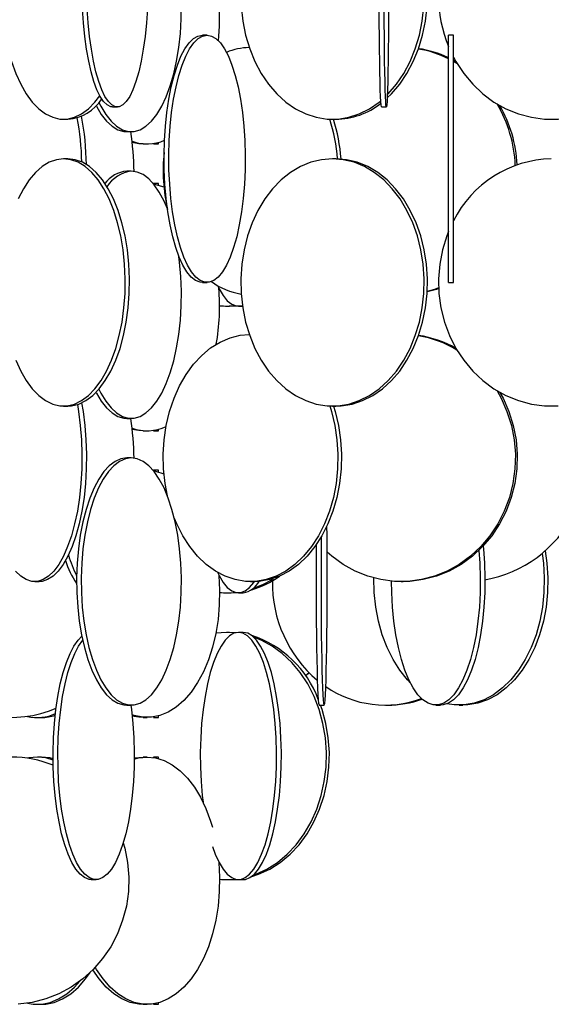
# Model space of a CAD drawing. Header units: millimetres. Extents: x 626 to 3215, y 306 to 3557.
# Tile 6 of 65: x 2975 to 3083, y 1206 to 1405. Entities that reach past the tile are written whole.
import ezdxf

# ---------------------------------------------------------------- set-up
doc = ezdxf.new("R2010")
doc.units = ezdxf.units.MM

msp = doc.modelspace()

# ---------------------------------------------------------------- linework, layer by layer
at = {"color": 7, "linetype": 'Continuous', "lineweight": 25}
for p, q in [((3012.88, 1402), (3011.93, 1402)), ((3062.73, 1402), (3061.73, 1402)), ((3061.73, 1352), (3061.73, 1402)), ((3062.73, 1352), (3062.73, 1402)), ((3062.73, 1396.73), (3063.42, 1396.32)), ((2993.77, 1387.5), (2994.74, 1387.5)), ((3048.16, 1387.5), (3049.16, 1387.5)), ((2983.87, 1385), (2984.74, 1385)), ((3038.25, 1385), (3038.92, 1385)), ((2996.64, 1382.5), (2997.55, 1382.5)), ((2999.93, 1380), (3000.74, 1380)), ((3002.06, 1380), (3003.06, 1380)), ((2984.74, 1377), (2983.87, 1377)), ((3038.92, 1377), (3038.25, 1377)), ((2997.55, 1374.5), (2996.64, 1374.5)), ((3003.06, 1372), (3002.06, 1372)), ((3002.06, 1372), (3002.06, 1371.9)), ((3002.06, 1371.89), (3002.06, 1372)), ((3011.93, 1352), (3012.88, 1352)), ((3061.73, 1352), (3062.73, 1352)), ((3016.81, 1347.21), (3017.4, 1347.21)), ((3019.24, 1347.21), (3020.05, 1347.21)), ((2983.87, 1327), (2984.74, 1327)), ((3038.25, 1327), (3038.92, 1327)), ((2996.64, 1324.5), (2997.55, 1324.5)), ((2999.93, 1322), (3000.74, 1322)), ((3002.06, 1322), (3003.06, 1322)), ((2997.55, 1316.5), (2996.64, 1316.5)), ((3003.06, 1314), (3002.06, 1314)), ((3002.06, 1314), (3002.06, 1313.9)), ((3002.06, 1313.89), (3002.06, 1314)), ((2978.01, 1291.5), (2978.93, 1291.5)), ((3021.68, 1291.5), (3022.39, 1291.5)), ((3052.16, 1291.5), (3052.54, 1291.5)), ((3016.81, 1289.21), (3017.4, 1289.21)), ((3019.24, 1289.21), (3020.19, 1289.21)), ((3016.81, 1281.21), (3014.66, 1281.07)), ((3017.4, 1281.21), (3016.81, 1281.21)), ((3018.57, 1281.12), (3016.81, 1281.21)), ((3018.73, 1281.16), (3017.4, 1281.21)), ((3020.19, 1281.21), (3019.24, 1281.21)), ((3033.53, 1273.04), (3032.81, 1272.41)), ((3033.55, 1273.03), (3032.82, 1272.39)), ((2996.64, 1266.5), (2997.55, 1266.5)), ((3035.57, 1266.5), (3036.57, 1266.5)), ((3048.95, 1266.5), (3049.36, 1266.5)), ((3059.18, 1266.5), (3060.11, 1266.5)), ((3063.88, 1266.5), (3064.6, 1266.5)), ((2978.56, 1264), (2979.37, 1264)), ((2999.93, 1264), (3000.74, 1264)), ((3002.06, 1264), (3003.06, 1264)), ((2979.37, 1256), (2978.56, 1256)), ((3000.74, 1256), (2999.93, 1256)), ((3003.06, 1256), (3002.06, 1256)), ((3002.06, 1256), (3002.06, 1255.9)), ((3002.06, 1255.89), (3002.06, 1256)), ((2989.47, 1231.21), (2990.42, 1231.21)), ((3016.81, 1231.21), (3017.4, 1231.21)), ((3019.24, 1231.21), (3020.19, 1231.21)), ((2978.56, 1206), (2979.37, 1206)), ((2999.93, 1206), (3000.74, 1206)), ((3002.06, 1206), (3003.06, 1206))]:
    msp.add_line(p, q, dxfattribs=at)
at = {"color": 7, "linetype": 'Continuous', "lineweight": 25, "flags": 128}
for points in [[(3049.33, 1389.3), (3050.18, 1390.13), (3051.85, 1392.06), (3053.33, 1394.24), (3054.61, 1396.65), (3055.67, 1399.24), (3056.5, 1401.99), (3057.08, 1404.85), (3057.4, 1407.78), (3057.47, 1410.74), (3057.27, 1413.69), (3056.82, 1416.59), (3056.12, 1419.39), (3055.17, 1422.07), (3054, 1424.57), (3052.61, 1426.87), (3051.03, 1428.93), (3049.48, 1430.56)], [(3049.36, 1389.97), (3049.51, 1390.13), (3051.18, 1392.06), (3052.66, 1394.24), (3053.94, 1396.65), (3055, 1399.24), (3055.83, 1401.99), (3056.41, 1404.85), (3056.73, 1407.78), (3056.8, 1410.74), (3056.6, 1413.69), (3056.15, 1416.59), (3055.44, 1419.39), (3054.5, 1422.07), (3053.33, 1424.57), (3051.94, 1426.87), (3050.36, 1428.93), (3049.49, 1429.89)], [(2991.01, 1388.39), (2991.4, 1387.63), (2992.4, 1385.97), (2993.47, 1384.62), (2994.59, 1383.59), (2995.76, 1382.89), (2996.95, 1382.54), (2998.16, 1382.54), (2999.35, 1382.89), (3000.52, 1383.59), (3001.64, 1384.62), (3002.71, 1385.97), (3003.71, 1387.63), (3004.62, 1389.56), (3005.43, 1391.74), (3006.13, 1394.15), (3006.71, 1396.74), (3007.16, 1399.49), (3007.48, 1402.35), (3007.66, 1405.28), (3007.69, 1408.24), (3007.58, 1411.19), (3007.34, 1414.09), (3007.2, 1415.22)], [(3019.83, 1412.89), (3019.71, 1410.74), (3019.78, 1407.78), (3020.1, 1404.85), (3020.68, 1401.99), (3021.51, 1399.24), (3022.57, 1396.65), (3023.85, 1394.24), (3025.33, 1392.06), (3027, 1390.13), (3028.82, 1388.47), (3030.78, 1387.12), (3032.84, 1386.09), (3034.97, 1385.39), (3037.16, 1385.04), (3039.35, 1385.04), (3041.54, 1385.39), (3043.67, 1386.09), (3045.73, 1387.12), (3047.69, 1388.47), (3048.02, 1388.74)], [(2971.46, 1407.78), (2971.68, 1404.85), (2972.06, 1401.99), (2972.62, 1399.24), (2973.33, 1396.65), (2974.19, 1394.24), (2975.19, 1392.06), (2976.31, 1390.13), (2977.53, 1388.47), (2978.85, 1387.12), (2980.23, 1386.09), (2981.67, 1385.39), (2983.13, 1385.04), (2984.61, 1385.04), (2986.08, 1385.39), (2987.51, 1386.09), (2988.9, 1387.12), (2990.21, 1388.47), (2991.19, 1389.76)], [(2993.77, 1387.5), (2993.4, 1387.54), (2992.67, 1387.89), (2991.95, 1388.59), (2991.27, 1389.62), (2990.61, 1390.97), (2990, 1392.63), (2989.44, 1394.56), (2988.95, 1396.74), (2988.52, 1399.15), (2988.16, 1401.74), (2987.89, 1404.49), (2987.69, 1407.35)], [(3000.81, 1407.35), (3000.62, 1404.49), (3000.34, 1401.74), (2999.98, 1399.15), (2999.56, 1396.74), (2999.06, 1394.56), (2998.5, 1392.63), (2997.89, 1390.97), (2997.24, 1389.62), (2996.55, 1388.59), (2995.83, 1387.89), (2995.1, 1387.54), (2994.37, 1387.54), (2993.64, 1387.89), (2992.92, 1388.59), (2992.23, 1389.62), (2991.58, 1390.97), (2990.97, 1392.63), (2990.41, 1394.56), (2989.92, 1396.74), (2989.49, 1399.15), (2989.13, 1401.74), (2988.86, 1404.49), (2988.66, 1407.35)], [(3048.16, 1387.5), (3048.14, 1387.54), (3048.08, 1387.89), (3048.03, 1388.59), (3047.98, 1389.62), (3047.93, 1390.97), (3047.89, 1392.63), (3047.85, 1394.56), (3047.81, 1396.74), (3047.78, 1399.15), (3047.75, 1401.74), (3047.73, 1404.49), (3047.72, 1407.35)], [(3049.61, 1407.35), (3049.59, 1404.49), (3049.57, 1401.74), (3049.55, 1399.15), (3049.52, 1396.74), (3049.48, 1394.56), (3049.44, 1392.63), (3049.39, 1390.97), (3049.35, 1389.62), (3049.3, 1388.59), (3049.24, 1387.89), (3049.19, 1387.54), (3049.14, 1387.54), (3049.08, 1387.89), (3049.03, 1388.59), (3048.98, 1389.62), (3048.93, 1390.97), (3048.89, 1392.63), (3048.85, 1394.56), (3048.81, 1396.74), (3048.78, 1399.15), (3048.75, 1401.74), (3048.73, 1404.49), (3048.72, 1407.35)], [(3011.93, 1352), (3011.47, 1352.04), (3010.56, 1352.39), (3009.67, 1353.09), (3008.81, 1354.12), (3008, 1355.47), (3007.24, 1357.13), (3006.54, 1359.06), (3005.93, 1361.24), (3005.39, 1363.65), (3004.95, 1366.24), (3004.61, 1368.99), (3004.37, 1371.85), (3004.23, 1374.78), (3004.2, 1377.74), (3004.28, 1380.69), (3004.47, 1383.59), (3004.77, 1386.39), (3005.16, 1389.07), (3005.65, 1391.57), (3006.22, 1393.87), (3006.88, 1395.93), (3007.61, 1397.73), (3008.4, 1399.24), (3009.24, 1400.43), (3010.11, 1401.3), (3011.01, 1401.82), (3011.93, 1402), (3011.93, 1402)], [(3012.88, 1402), (3013.79, 1401.82), (3014.69, 1401.3), (3015.57, 1400.43), (3016.4, 1399.24), (3017.19, 1397.73), (3017.92, 1395.93), (3018.58, 1393.87), (3019.15, 1391.57), (3019.64, 1389.07), (3020.04, 1386.39), (3020.33, 1383.59), (3020.52, 1380.69), (3020.6, 1377.74), (3020.57, 1374.78), (3020.44, 1371.85), (3020.19, 1368.99), (3019.85, 1366.24), (3019.41, 1363.65), (3018.88, 1361.24), (3018.26, 1359.06), (3017.56, 1357.13), (3016.8, 1355.47), (3015.99, 1354.12), (3015.13, 1353.09), (3014.24, 1352.39), (3013.33, 1352.04), (3012.42, 1352.04), (3011.51, 1352.39), (3010.62, 1353.09), (3009.76, 1354.12), (3008.95, 1355.47), (3008.19, 1357.13), (3007.49, 1359.06), (3006.88, 1361.24), (3006.34, 1363.65), (3005.9, 1366.24), (3005.56, 1368.99), (3005.32, 1371.85), (3005.18, 1374.78), (3005.15, 1377.74), (3005.24, 1380.69), (3005.42, 1383.59), (3005.72, 1386.39), (3006.11, 1389.07), (3006.6, 1391.57), (3007.18, 1393.87), (3007.83, 1395.93), (3008.56, 1397.73), (3009.35, 1399.24), (3010.19, 1400.43), (3011.06, 1401.3), (3011.96, 1401.82), (3012.88, 1402)], [(3062.73, 1397.56), (3063.23, 1396.65), (3064.8, 1394.24), (3066.63, 1392.06), (3068.68, 1390.13), (3070.92, 1388.47), (3073.33, 1387.12), (3075.86, 1386.09), (3078.49, 1385.39), (3081.17, 1385.04), (3083.88, 1385.04), (3086.56, 1385.39), (3089.19, 1386.09), (3091.73, 1387.12), (3094.13, 1388.47), (3094.72, 1388.86)], [(3062.73, 1396.93), (3063.09, 1396.74), (3063.22, 1396.66)], [(2990.45, 1387.69), (2990.49, 1387.63), (2991.48, 1385.97), (2992.55, 1384.62), (2993.68, 1383.59), (2994.85, 1382.89), (2996.04, 1382.54), (2996.64, 1382.5)], [(2999.93, 1380), (2999.06, 1380.04), (2997.67, 1380.29)], [(3002.06, 1380.1), (3002.06, 1380.04), (3002.06, 1380.04), (3002.06, 1380.1)], [(3003.06, 1380), (3003.06, 1380.04), (3003.07, 1380.31)], [(2974.19, 1336.24), (2975.19, 1334.06), (2976.31, 1332.13), (2977.53, 1330.47), (2978.85, 1329.12), (2980.23, 1328.09), (2981.67, 1327.39), (2983.13, 1327.04), (2984.61, 1327.04), (2986.08, 1327.39), (2987.51, 1328.09), (2988.9, 1329.12), (2990.21, 1330.47), (2991.43, 1332.13), (2992.55, 1334.06), (2993.55, 1336.24), (2994.41, 1338.65), (2995.12, 1341.24), (2995.68, 1343.99), (2996.07, 1346.85), (2996.29, 1349.78), (2996.33, 1352.74), (2996.2, 1355.69), (2995.9, 1358.59), (2995.42, 1361.39), (2994.79, 1364.07), (2994, 1366.57), (2993.07, 1368.87), (2992.01, 1370.93), (2990.83, 1372.73), (2989.56, 1374.24), (2988.21, 1375.43), (2986.8, 1376.3), (2985.35, 1376.82), (2983.87, 1377)], [(2983.87, 1377), (2982.4, 1376.82), (2980.94, 1376.3), (2979.53, 1375.43), (2978.18, 1374.24), (2976.91, 1372.73), (2975.74, 1370.93), (2974.68, 1368.87)], [(2984.74, 1327), (2985.48, 1327.04), (2986.94, 1327.39), (2988.38, 1328.09), (2989.76, 1329.12), (2991.08, 1330.47), (2992.3, 1332.13), (2993.42, 1334.06), (2994.42, 1336.24), (2995.28, 1338.65), (2995.99, 1341.24), (2996.55, 1343.99), (2996.94, 1346.85), (2997.15, 1349.78), (2997.2, 1352.74), (2997.07, 1355.69), (2996.76, 1358.59), (2996.29, 1361.39), (2995.65, 1364.07), (2994.87, 1366.57), (2993.94, 1368.87), (2992.88, 1370.93), (2991.7, 1372.73), (2990.43, 1374.24), (2989.08, 1375.43), (2987.67, 1376.3), (2986.21, 1376.82), (2984.74, 1377), (2984.74, 1377)], [(3038.25, 1377), (3036.06, 1376.82), (3033.9, 1376.3), (3031.79, 1375.43), (3029.78, 1374.24), (3027.89, 1372.73), (3026.14, 1370.93), (3024.57, 1368.87), (3023.18, 1366.57), (3022.01, 1364.07), (3021.06, 1361.39), (3020.36, 1358.59), (3019.91, 1355.69), (3019.71, 1352.74), (3019.78, 1349.78), (3020.1, 1346.85), (3020.68, 1343.99), (3021.51, 1341.24), (3022.57, 1338.65), (3023.85, 1336.24), (3025.33, 1334.06), (3027, 1332.13), (3028.82, 1330.47), (3030.78, 1329.12), (3032.84, 1328.09), (3034.97, 1327.39), (3037.16, 1327.04), (3039.35, 1327.04), (3041.54, 1327.39), (3043.67, 1328.09), (3045.73, 1329.12), (3047.69, 1330.47), (3049.51, 1332.13), (3051.18, 1334.06), (3052.66, 1336.24), (3053.94, 1338.65), (3055, 1341.24), (3055.83, 1343.99), (3056.41, 1346.85), (3056.73, 1349.78), (3056.8, 1352.74), (3056.6, 1355.69), (3056.15, 1358.59), (3055.44, 1361.39), (3054.5, 1364.07), (3053.33, 1366.57), (3051.94, 1368.87), (3050.36, 1370.93), (3048.62, 1372.73), (3046.72, 1374.24), (3044.71, 1375.43), (3042.61, 1376.3), (3040.45, 1376.82), (3038.25, 1377)], [(3038.92, 1327), (3040.02, 1327.04), (3042.21, 1327.39), (3044.34, 1328.09), (3046.4, 1329.12), (3048.36, 1330.47), (3050.18, 1332.13), (3051.85, 1334.06), (3053.33, 1336.24), (3054.61, 1338.65), (3055.67, 1341.24), (3056.5, 1343.99), (3057.08, 1346.85), (3057.4, 1349.78), (3057.47, 1352.74), (3057.27, 1355.69), (3056.82, 1358.59), (3056.12, 1361.39), (3055.17, 1364.07), (3054, 1366.57), (3052.61, 1368.87), (3051.03, 1370.93), (3049.29, 1372.73), (3047.4, 1374.24), (3045.38, 1375.43), (3043.28, 1376.3), (3041.12, 1376.82), (3038.92, 1377), (3038.92, 1377)], [(3004.85, 1366.85), (3004.18, 1368.43), (3003.22, 1370.23), (3002.19, 1371.74), (3001.09, 1372.93), (2999.94, 1373.8), (2998.75, 1374.32), (2997.55, 1374.5)], [(3002.06, 1371.89), (3002.48, 1371.82), (3004.15, 1371.31)], [(3003.07, 1371.68), (3003.07, 1371.82), (3003.06, 1372)], [(3061.73, 1362.29), (3061.38, 1361.39), (3060.51, 1358.59), (3059.95, 1355.69), (3059.71, 1352.74), (3059.79, 1349.78), (3060.19, 1346.85), (3060.91, 1343.99), (3061.92, 1341.24), (3063.23, 1338.65), (3064.8, 1336.24), (3066.63, 1334.06), (3068.68, 1332.13), (3070.92, 1330.47), (3073.33, 1329.12), (3075.86, 1328.09), (3078.49, 1327.39), (3081.17, 1327.04), (3083.88, 1327.04)], [(2991.01, 1330.39), (2991.4, 1329.63), (2992.4, 1327.97), (2993.47, 1326.62), (2994.59, 1325.59), (2995.76, 1324.89), (2996.95, 1324.54), (2998.16, 1324.54), (2999.35, 1324.89), (3000.52, 1325.59), (3001.64, 1326.62), (3002.71, 1327.97), (3003.71, 1329.63), (3004.62, 1331.56), (3005.43, 1333.74), (3006.13, 1336.15), (3006.71, 1338.74), (3007.16, 1341.49), (3007.48, 1344.35), (3007.66, 1347.28), (3007.69, 1350.24), (3007.58, 1353.19), (3007.34, 1356.09), (3007.2, 1357.22)], [(3014.97, 1351.37), (3015.31, 1350.69), (3016.12, 1349.33), (3016.98, 1348.3), (3017.87, 1347.61), (3018.78, 1347.26), (3019.7, 1347.26), (3020.03, 1347.34)], [(3059.73, 1350.88), (3058.9, 1350.59), (3057.42, 1350.15)], [(3059.73, 1350.74), (3059.29, 1350.59), (3057.42, 1350.06)], [(3017.4, 1347.21), (3018.6, 1347.26), (3018.73, 1347.27)], [(3004.85, 1308.85), (3004.39, 1311.35), (3004.08, 1314.28), (3004.01, 1317.24), (3004.2, 1320.19), (3004.63, 1323.09), (3005.3, 1325.89), (3006.2, 1328.57), (3007.32, 1331.07), (3008.64, 1333.37), (3010.14, 1335.43), (3011.81, 1337.23), (3013.61, 1338.74), (3015.53, 1339.93), (3017.53, 1340.8), (3019.59, 1341.32), (3021.42, 1341.49)], [(2990.45, 1329.69), (2990.49, 1329.63), (2991.48, 1327.97), (2992.55, 1326.62), (2993.68, 1325.59), (2994.85, 1324.89), (2996.04, 1324.54), (2996.64, 1324.5)], [(3071.55, 1330.08), (3072.39, 1328.57), (3073.56, 1325.89), (3074.44, 1323.09), (3075, 1320.19), (3075.25, 1317.24), (3075.16, 1314.28), (3074.76, 1311.35), (3074.04, 1308.49), (3073.01, 1305.74), (3071.69, 1303.15), (3070.09, 1300.74), (3068.25, 1298.56), (3066.17, 1296.63), (3063.9, 1294.97), (3061.47, 1293.62), (3058.9, 1292.59), (3056.24, 1291.89), (3053.53, 1291.54), (3050.79, 1291.54), (3048.07, 1291.89), (3045.41, 1292.59), (3042.85, 1293.62), (3040.41, 1294.97), (3038.14, 1296.63), (3037.17, 1297.47)], [(3072.13, 1329.74), (3072.77, 1328.57), (3073.95, 1325.89), (3074.82, 1323.09), (3075.39, 1320.19), (3075.63, 1317.24), (3075.55, 1314.28), (3075.14, 1311.35), (3074.42, 1308.49), (3073.39, 1305.74), (3072.07, 1303.15), (3070.48, 1300.74), (3068.63, 1298.56), (3066.56, 1296.63), (3064.29, 1294.97), (3061.85, 1293.62), (3059.29, 1292.59), (3056.63, 1291.89), (3053.91, 1291.54), (3052.54, 1291.5)], [(2986.64, 1327.29), (2986.87, 1325.89), (2987.24, 1323.09), (2987.47, 1320.19), (2987.57, 1317.24), (2987.54, 1314.28), (2987.37, 1311.35), (2987.07, 1308.49), (2986.64, 1305.74), (2986.1, 1303.15), (2985.44, 1300.74), (2984.67, 1298.56), (2983.81, 1296.63), (2982.87, 1294.97), (2981.86, 1293.62), (2980.8, 1292.59), (2979.7, 1291.89), (2978.57, 1291.54), (2977.44, 1291.54), (2976.32, 1291.89), (2975.21, 1292.59), (2974.15, 1293.62)], [(2987.5, 1327.62), (2987.8, 1325.89), (2988.16, 1323.09), (2988.39, 1320.19), (2988.49, 1317.24), (2988.46, 1314.28), (2988.29, 1311.35), (2987.99, 1308.49), (2987.57, 1305.74), (2987.02, 1303.15), (2986.36, 1300.74), (2985.6, 1298.56), (2984.74, 1296.63), (2983.8, 1294.97), (2982.79, 1293.62), (2981.73, 1292.59), (2980.62, 1291.89), (2979.5, 1291.54), (2978.93, 1291.5)], [(3037.72, 1327.01), (3038.07, 1325.89), (3038.74, 1323.09), (3039.17, 1320.19), (3039.35, 1317.24), (3039.29, 1314.28), (3038.98, 1311.35), (3038.43, 1308.49), (3037.64, 1305.74), (3036.63, 1303.15), (3035.41, 1300.74), (3034, 1298.56), (3032.41, 1296.63), (3030.67, 1294.97), (3028.81, 1293.62), (3026.85, 1292.59), (3024.81, 1291.89), (3022.73, 1291.54), (3020.64, 1291.54), (3018.56, 1291.89), (3016.52, 1292.59), (3014.56, 1293.62), (3012.69, 1294.97), (3010.96, 1296.63), (3009.37, 1298.56), (3007.96, 1300.74), (3006.74, 1303.15), (3006.28, 1304.22)], [(3038.43, 1327), (3038.77, 1325.89), (3039.44, 1323.09), (3039.88, 1320.19), (3040.06, 1317.24), (3040, 1314.28), (3039.69, 1311.35), (3039.14, 1308.49), (3038.35, 1305.74), (3037.34, 1303.15), (3036.12, 1300.74), (3034.7, 1298.56), (3033.12, 1296.63), (3031.38, 1294.97), (3029.52, 1293.62), (3027.55, 1292.59), (3025.52, 1291.89), (3023.44, 1291.54), (3022.39, 1291.5)], [(2999.93, 1322), (2999.06, 1322.04), (2997.74, 1322.28)], [(3003.06, 1322), (3003.06, 1322.04), (3003.07, 1322.31)], [(3002.06, 1322.1), (3002.06, 1322.04), (3002.06, 1322.04), (3002.06, 1322.1)], [(2996.64, 1316.5), (2995.44, 1316.32), (2994.26, 1315.8), (2993.11, 1314.93), (2992.01, 1313.74), (2990.98, 1312.23), (2990.02, 1310.43), (2989.16, 1308.37), (2988.4, 1306.07), (2987.76, 1303.57), (2987.24, 1300.89), (2986.86, 1298.09), (2986.61, 1295.19), (2986.5, 1292.24), (2986.54, 1289.28), (2986.72, 1286.35), (2987.03, 1283.49), (2987.49, 1280.74), (2988.07, 1278.15), (2988.77, 1275.74), (2989.58, 1273.56), (2990.49, 1271.63), (2991.48, 1269.97), (2992.55, 1268.62), (2993.68, 1267.59), (2994.85, 1266.89), (2996.04, 1266.54), (2996.64, 1266.5)], [(2997.55, 1316.5), (2996.36, 1316.32), (2995.17, 1315.8), (2994.02, 1314.93), (2992.92, 1313.74), (2991.89, 1312.23), (2990.93, 1310.43), (2990.07, 1308.37), (2989.31, 1306.07), (2988.67, 1303.57), (2988.16, 1300.89), (2987.77, 1298.09), (2987.52, 1295.19), (2987.42, 1292.24), (2987.45, 1289.28), (2987.63, 1286.35), (2987.95, 1283.49), (2988.4, 1280.74), (2988.98, 1278.15), (2989.68, 1275.74), (2990.49, 1273.56), (2991.4, 1271.63), (2992.4, 1269.97), (2993.47, 1268.62), (2994.59, 1267.59), (2995.76, 1266.89), (2996.95, 1266.54), (2998.16, 1266.54), (2999.35, 1266.89), (3000.52, 1267.59), (3001.64, 1268.62), (3002.71, 1269.97), (3003.71, 1271.63), (3004.62, 1273.56), (3005.43, 1275.74), (3006.13, 1278.15), (3006.71, 1280.74), (3007.16, 1283.49), (3007.48, 1286.35), (3007.66, 1289.28), (3007.69, 1292.24), (3007.58, 1295.19), (3007.34, 1298.09), (3006.95, 1300.89), (3006.44, 1303.57), (3005.79, 1306.07), (3005.04, 1308.37), (3004.18, 1310.43), (3003.22, 1312.23), (3002.19, 1313.74), (3001.09, 1314.93), (2999.94, 1315.8), (2998.75, 1316.32), (2997.55, 1316.5)], [(3002.06, 1313.89), (3002.48, 1313.82), (3004.15, 1313.31)], [(3003.07, 1313.68), (3003.07, 1313.82), (3003.06, 1314)], [(3035.98, 1300.51), (3035.96, 1298.09), (3035.95, 1295.19), (3035.94, 1292.24), (3035.94, 1289.28), (3035.96, 1286.35), (3035.97, 1283.49), (3036, 1280.74), (3036.04, 1278.15), (3036.08, 1275.74), (3036.13, 1273.56), (3036.19, 1271.63), (3036.25, 1269.97), (3036.31, 1268.62), (3036.38, 1267.59), (3036.46, 1266.89), (3036.53, 1266.54), (3036.6, 1266.54), (3036.68, 1266.89), (3036.75, 1267.59), (3036.82, 1268.62), (3036.88, 1269.97), (3036.95, 1271.63), (3037, 1273.56), (3037.05, 1275.74), (3037.09, 1278.15), (3037.13, 1280.74), (3037.16, 1283.49), (3037.18, 1286.35), (3037.19, 1289.28), (3037.19, 1292.24), (3037.18, 1295.19), (3037.17, 1298.09), (3037.15, 1300.89), (3037.13, 1302.68)], [(3034.97, 1298.93), (3034.96, 1298.09), (3034.95, 1295.19), (3034.94, 1292.24), (3034.94, 1289.28), (3034.96, 1286.35), (3034.97, 1283.49), (3035, 1280.74), (3035.04, 1278.15), (3035.08, 1275.74), (3035.13, 1273.56), (3035.19, 1271.63), (3035.25, 1269.97), (3035.31, 1268.62), (3035.38, 1267.59), (3035.46, 1266.89), (3035.53, 1266.54), (3035.57, 1266.5)], [(3068.72, 1298.65), (3068.78, 1298.09), (3069, 1295.19), (3069.09, 1292.24), (3069.06, 1289.28), (3068.9, 1286.35), (3068.62, 1283.49), (3068.22, 1280.74), (3067.71, 1278.15), (3067.09, 1275.74), (3066.37, 1273.56), (3065.56, 1271.63), (3064.68, 1269.97), (3063.73, 1268.62), (3062.73, 1267.59), (3061.7, 1266.89), (3060.64, 1266.54), (3060.11, 1266.5)], [(3067.87, 1297.8), (3068.07, 1295.19), (3068.16, 1292.24), (3068.13, 1289.28), (3067.97, 1286.35), (3067.69, 1283.49), (3067.29, 1280.74), (3066.78, 1278.15), (3066.16, 1275.74), (3065.44, 1273.56), (3064.63, 1271.63), (3063.75, 1269.97), (3062.8, 1268.62), (3061.8, 1267.59), (3060.77, 1266.89), (3059.71, 1266.54), (3058.64, 1266.54), (3057.59, 1266.89), (3056.55, 1267.59), (3055.55, 1268.62), (3054.61, 1269.97), (3053.72, 1271.63), (3052.92, 1273.56), (3052.2, 1275.74), (3051.58, 1278.15), (3051.06, 1280.74), (3050.66, 1283.49), (3050.38, 1286.35), (3050.23, 1289.28), (3050.19, 1291.59)], [(3080.66, 1297.18), (3080.92, 1295.19), (3081.1, 1292.24), (3081.04, 1289.28), (3080.74, 1286.35), (3080.2, 1283.49), (3079.43, 1280.74), (3078.45, 1278.15), (3077.26, 1275.74), (3075.88, 1273.56), (3074.33, 1271.63), (3072.64, 1269.97), (3070.82, 1268.62), (3068.91, 1267.59), (3066.92, 1266.89), (3064.9, 1266.54), (3062.86, 1266.54), (3061.4, 1266.76)], [(3081.29, 1297.71), (3081.64, 1295.19), (3081.82, 1292.24), (3081.76, 1289.28), (3081.46, 1286.35), (3080.92, 1283.49), (3080.16, 1280.74), (3079.17, 1278.15), (3077.98, 1275.74), (3076.6, 1273.56), (3075.06, 1271.63), (3073.36, 1269.97), (3071.55, 1268.62), (3069.63, 1267.59), (3067.65, 1266.89), (3065.62, 1266.54), (3064.6, 1266.5)], [(3015.24, 1292.81), (3015.26, 1292.69), (3015.41, 1289.74), (3015.36, 1286.78), (3015.1, 1283.85), (3014.64, 1280.99), (3013.99, 1278.24), (3013.15, 1275.65), (3012.14, 1273.24), (3010.96, 1271.06), (3009.65, 1269.13), (3008.2, 1267.47), (3006.66, 1266.12), (3005.03, 1265.09), (3003.34, 1264.39), (3001.61, 1264.04), (2999.87, 1264.04), (2998.15, 1264.39), (2997.71, 1264.54)], [(3014.97, 1293.37), (3015.31, 1292.69), (3016.12, 1291.33), (3016.98, 1290.3), (3017.87, 1289.61), (3018.78, 1289.26), (3019.7, 1289.26), (3020.6, 1289.61), (3021.49, 1290.3), (3022.35, 1291.33), (3022.46, 1291.5)], [(3054.05, 1270.96), (3053.42, 1271.63), (3051.88, 1273.56), (3050.5, 1275.74), (3049.31, 1278.15), (3048.32, 1280.74), (3047.55, 1283.49), (3047.02, 1286.35), (3046.71, 1289.28), (3046.65, 1292.22)], [(3017.4, 1289.21), (3018.6, 1289.26), (3018.73, 1289.27)], [(3019.24, 1281.21), (3018.32, 1281.04), (3017.42, 1280.51), (3016.55, 1279.65), (3015.71, 1278.45), (3014.92, 1276.95), (3014.19, 1275.15), (3013.54, 1273.09), (3012.96, 1270.79), (3012.47, 1268.28), (3012.08, 1265.61), (3011.79, 1262.8), (3011.6, 1259.9), (3011.52, 1256.95), (3011.54, 1253.99), (3011.68, 1251.06), (3011.92, 1248.21), (3012.07, 1246.89)], [(3013.98, 1237.91), (3014.55, 1236.34), (3015.31, 1234.69), (3016.12, 1233.33), (3016.98, 1232.3), (3017.87, 1231.61), (3018.78, 1231.26), (3019.7, 1231.26), (3020.6, 1231.61), (3021.49, 1232.3), (3022.35, 1233.33), (3023.17, 1234.69), (3023.93, 1236.34), (3024.62, 1238.28), (3025.24, 1240.46), (3025.77, 1242.87), (3026.21, 1245.46), (3026.56, 1248.21), (3026.8, 1251.06), (3026.93, 1253.99), (3026.96, 1256.95), (3026.88, 1259.9), (3026.69, 1262.8), (3026.4, 1265.61), (3026, 1268.28), (3025.51, 1270.79), (3024.94, 1273.09), (3024.28, 1275.15), (3023.55, 1276.95), (3022.77, 1278.45), (3021.93, 1279.65), (3021.05, 1280.51), (3020.15, 1281.04), (3019.24, 1281.21), (3019.24, 1281.21)], [(3020.19, 1231.21), (3020.65, 1231.26), (3021.56, 1231.61), (3022.45, 1232.3), (3023.3, 1233.33), (3024.12, 1234.69), (3024.88, 1236.34), (3025.57, 1238.28), (3026.19, 1240.46), (3026.72, 1242.87), (3027.16, 1245.46), (3027.51, 1248.21), (3027.75, 1251.06), (3027.88, 1253.99), (3027.91, 1256.95), (3027.83, 1259.9), (3027.64, 1262.8), (3027.35, 1265.61), (3026.95, 1268.28), (3026.47, 1270.79), (3025.89, 1273.09), (3025.23, 1275.15), (3024.5, 1276.95), (3023.72, 1278.45), (3022.88, 1279.65), (3022, 1280.51), (3021.1, 1281.04), (3020.19, 1281.21), (3020.19, 1281.21)], [(2989.47, 1231.21), (2989.02, 1231.26), (2988.11, 1231.61), (2987.22, 1232.3), (2986.36, 1233.33), (2985.54, 1234.69), (2984.79, 1236.34), (2984.09, 1238.28), (2983.47, 1240.46), (2982.94, 1242.87), (2982.5, 1245.46), (2982.16, 1248.21), (2981.91, 1251.06), (2981.78, 1253.99), (2981.75, 1256.95), (2981.83, 1259.9), (2982.02, 1262.8), (2982.31, 1265.61), (2982.71, 1268.28), (2983.2, 1270.79), (2983.77, 1273.09), (2984.43, 1275.15), (2985.16, 1276.95), (2985.95, 1278.45), (2986.78, 1279.65), (2987.55, 1280.42)], [(2997.47, 1266.5), (2997.58, 1265.61), (2997.88, 1262.8), (2998.07, 1259.9), (2998.15, 1256.95), (2998.12, 1253.99), (2997.98, 1251.06), (2997.74, 1248.21), (2997.4, 1245.46), (2996.96, 1242.87), (2996.42, 1240.46), (2995.81, 1238.28), (2995.11, 1236.34), (2994.35, 1234.69), (2993.54, 1233.33), (2992.68, 1232.3), (2991.79, 1231.61), (2990.88, 1231.26), (2989.97, 1231.26), (2989.06, 1231.61), (2988.17, 1232.3), (2987.31, 1233.33), (2986.5, 1234.69), (2985.74, 1236.34), (2985.04, 1238.28), (2984.43, 1240.46), (2983.89, 1242.87), (2983.45, 1245.46), (2983.11, 1248.21), (2982.86, 1251.06), (2982.73, 1253.99), (2982.7, 1256.95), (2982.78, 1259.9), (2982.97, 1262.8), (2983.27, 1265.61), (2983.66, 1268.28), (2984.15, 1270.79), (2984.72, 1273.09), (2985.38, 1275.15), (2986.11, 1276.95), (2986.9, 1278.45), (2987.72, 1279.63)], [(3022.28, 1232.14), (3022.72, 1232.3), (3024.97, 1233.33), (3027.1, 1234.69), (3029.09, 1236.34), (3030.9, 1238.28), (3032.52, 1240.46), (3033.92, 1242.87), (3035.07, 1245.46), (3035.97, 1248.21), (3036.6, 1251.06), (3036.96, 1253.99), (3037.03, 1256.95), (3036.82, 1259.9), (3036.32, 1262.8), (3035.56, 1265.61), (3034.52, 1268.28), (3033.25, 1270.79), (3031.74, 1273.09), (3030.02, 1275.15), (3028.11, 1276.95), (3026.05, 1278.45), (3023.86, 1279.65), (3022.28, 1280.28)], [(3021.91, 1231.84), (3023.31, 1232.3), (3025.55, 1233.33), (3027.69, 1234.69), (3029.67, 1236.34), (3031.49, 1238.28), (3033.11, 1240.46), (3034.5, 1242.87), (3035.66, 1245.46), (3036.56, 1248.21), (3037.19, 1251.06), (3037.55, 1253.99), (3037.62, 1256.95), (3037.4, 1259.9), (3036.91, 1262.8), (3036.14, 1265.61), (3035.84, 1266.5)], [(2999.93, 1264), (2999.06, 1264.04), (2997.67, 1264.29)], [(3002.06, 1264.1), (3002.06, 1264.04), (3002.06, 1264.04), (3002.06, 1264.1)], [(3003.06, 1264), (3003.06, 1264.04), (3003.07, 1264.31)], [(2978.56, 1256), (2976.82, 1255.82), (2976.55, 1255.76)], [(2981.75, 1255.4), (2980.3, 1255.82), (2978.56, 1256)], [(2981.75, 1255.67), (2981.11, 1255.82), (2979.37, 1256)], [(2998.15, 1255.6), (2999.01, 1255.82), (3000.74, 1256)], [(2998.15, 1255.81), (2998.2, 1255.82), (2999.93, 1256)], [(3000.74, 1256), (3002.48, 1255.82), (3004.19, 1255.3), (3005.85, 1254.43), (3007.44, 1253.24), (3008.94, 1251.73), (3010.32, 1249.93), (3011.57, 1247.87), (3012.66, 1245.57), (3013.59, 1243.07), (3013.98, 1241.79)], [(3003.07, 1255.68), (3003.07, 1255.82), (3003.06, 1256)], [(2995.92, 1238.65), (2996.22, 1237.59), (2996.8, 1234.69), (2997.05, 1231.74), (2996.97, 1228.78), (2996.56, 1225.85), (2995.81, 1222.99), (2994.75, 1220.24), (2993.4, 1217.65), (2991.75, 1215.24), (2989.85, 1213.06), (2987.72, 1211.13), (2985.38, 1209.47), (2982.88, 1208.12), (2980.24, 1207.09), (2977.5, 1206.39), (2974.7, 1206.04)], [(3015.24, 1234.81), (3015.26, 1234.69), (3015.41, 1231.74), (3015.36, 1228.78), (3015.1, 1225.85), (3014.64, 1222.99), (3013.99, 1220.24), (3013.15, 1217.65), (3012.14, 1215.24), (3010.96, 1213.06), (3009.65, 1211.13), (3008.2, 1209.47), (3006.66, 1208.12), (3005.03, 1207.09), (3003.34, 1206.39), (3001.61, 1206.04), (2999.87, 1206.04), (2998.15, 1206.39), (2996.46, 1207.09), (2994.83, 1208.12), (2993.28, 1209.47), (2991.84, 1211.13), (2990.52, 1213.06), (2990.27, 1213.49)], [(3017.4, 1231.21), (3018.6, 1231.26), (3018.73, 1231.27)], [(2999.93, 1206), (2999.06, 1206.04), (2997.34, 1206.39), (2995.65, 1207.09), (2994.02, 1208.12), (2992.47, 1209.47), (2991.03, 1211.13), (2989.76, 1212.97)], [(2979.37, 1206), (2980.24, 1206.04), (2981.97, 1206.39), (2983.67, 1207.09), (2985.3, 1208.12), (2986.85, 1209.47), (2988.3, 1211.13), (2989.24, 1212.46)], [(2976.55, 1206.23), (2977.69, 1206.04), (2979.43, 1206.04), (2981.17, 1206.39), (2982.86, 1207.09), (2984.49, 1208.12), (2986.05, 1209.47), (2987.12, 1210.66)], [(3002.06, 1206.1), (3002.06, 1206.04), (3002.06, 1206.04), (3002.06, 1206.1)], [(3003.06, 1206), (3003.06, 1206.04), (3003.07, 1206.31)]]:
    msp.add_lwpolyline(points, dxfattribs=at)
at = {"color": 7, "linetype": 'Continuous', "lineweight": 25}
for centre, radius, start, end in [((3086.84, 1410), 27.14, 157.7241, 202.2759), ((2973.07, 1405), 42.34, 354.3496, 5.172), ((3021.74, 1386.47), 13.03, 91.4236, 112.2866), ((3052.07, 1377.69), 21.81, 63.7209, 80.5272), ((3052.46, 1377.73), 21.78, 64.9569, 81.5052), ((2983.98, 1394.02), 9.06, 274.819, 327.0848), ((3038.72, 1400.06), 15.07, 270.7759, 308.2673), ((3048.82, 1374.59), 26.44, 2.3831, 30.6849), ((3049.18, 1374.58), 26.45, 2.6781, 29.8231), ((2928.36, 1374.83), 59.21, 1.4711, 10.1702), ((2929.29, 1374.82), 59.2, 0.9918, 10.5129), ((3005.97, 1374.71), 33.38, 3.921, 17.9676), ((3006.67, 1374.71), 33.39, 3.8605, 17.948), ((2925.03, 1372.57), 73.12, 1.4796, 7.803), ((3000.75, 1388.91), 8.91, 250.0719, 293.4257), ((3038.93, 1374.5), 34.93, 173.8008, 192.8533), ((3082.99, 1354.38), 22.62, 91.1795, 153.6277), ((2997.12, 1368.48), 6.03, 94.5987, 144.4025), ((2998.43, 1367.7), 6.85, 97.3251, 147.8232), ((3022.07, 1363.62), 14.16, 234.0252, 260.7287), ((2973.53, 1347), 41.89, 349.6641, 5.2225), ((3016.81, 1363.6), 16.38, 265.1062, 276.1492), ((3052.02, 1319.53), 21.98, 58.7616, 80.4727), ((3052.42, 1319.58), 21.93, 60.4937, 81.4535), ((3064.79, 1316.5), 25, 279.9145, 25.987), ((2925.03, 1314.57), 73.12, 1.4796, 7.803), ((3000.75, 1330.93), 8.93, 250.1064, 295.4833), ((3007.27, 1303.22), 23.3, 195.8195, 206.9686), ((2999.98, 1300.52), 16.43, 196.9058, 214.8361), ((3016.92, 1307.25), 18.11, 285.9998, 305.8788), ((3019.43, 1293.72), 4.57, 279.6077, 331.5267), ((3016.31, 1307.25), 18.12, 289.2195, 303.2381), ((3051.9, 1291.2), 25.81, 179.0167, 229.6372), ((3016.81, 1305.6), 16.38, 265.1062, 276.1492), ((3015.31, 1260.22), 21.41, 20.3609, 72.0294), ((2973.29, 1286.9), 22.89, 228.2532, 293.3185), ((3048.94, 1287.73), 21.22, 235.4139, 290.261), ((3049.34, 1287.58), 21.08, 270.0455, 289.579), ((2978.57, 1272.93), 8.93, 256.9295, 294.1072), ((2979.34, 1272.97), 8.97, 270.1703, 288.42), ((2973.28, 1233.23), 22.76, 68.1022, 89.9571), ((3016.81, 1247.6), 16.38, 265.1062, 276.1492)]:
    msp.add_arc(centre, radius, start, end, dxfattribs=at)

doc.saveas('drawing.dxf')
